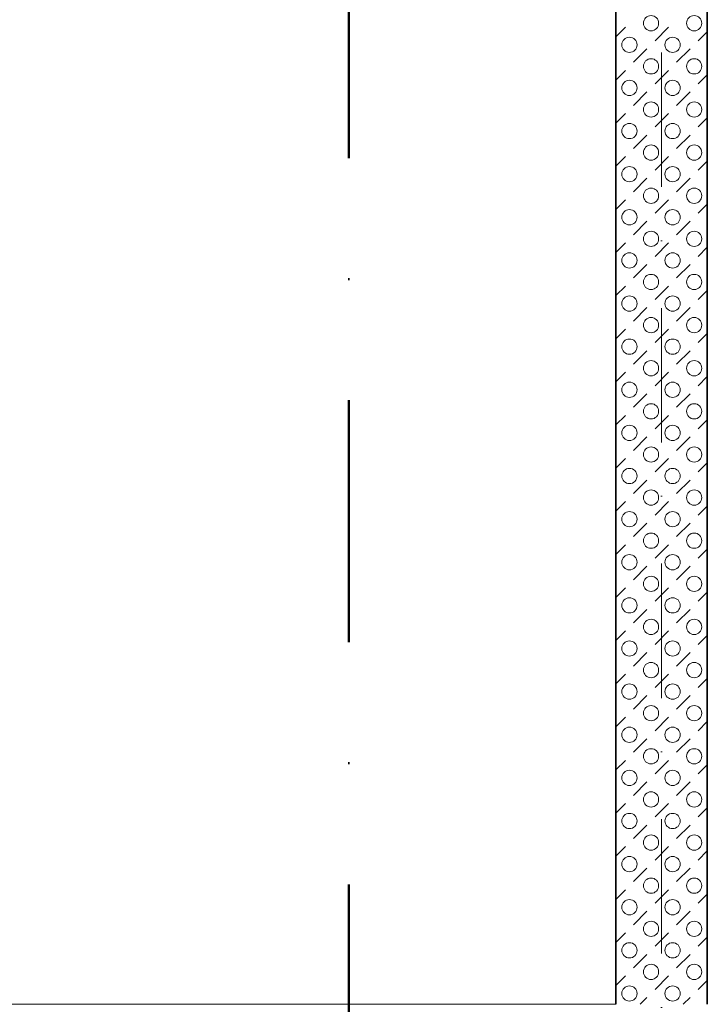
# Model space of a CAD drawing. Header units: metres. Extents: x -177922 to 5550634, y -507967 to 368279.
# Tile 65 of 125: x 3695510 to 3697313, y -64679 to -62096. Entities that reach past the tile are written whole.
import ezdxf

# ---------------------------------------------------------------- set-up
doc = ezdxf.new("R2010")
doc.units = ezdxf.units.M
doc.header["$LTSCALE"] = 0.05
doc.linetypes.add('Strichpunktlinie', pattern=[13405.555248, 7055.555344, -3527.777672, 0, -2822.222233])
doc.linetypes.add('Strichpunktlinie_ lang', pattern=[25400, 12700, -6350, 0, -6350])
for name, color, linetype in [('A_1_Bauteilschraffuren', 7, 'Continuous'), ('A_1_Wände_Innen_Massiv', 7, 'Continuous'), ('A_3_Achsen_Raster', 7, 'Continuous'), ('A_3_Schnittführung', 7, 'Continuous'), ('A_4_Umgrenzung_Raumlegende', 7, 'Continuous')]:
    doc.layers.add(name, color=color, linetype=linetype)

# ---------------------------------------------------------------- blocks, each defined once
blk = doc.blocks.new('*X127', base_point=(3733493.5, -38278.9))
at = {"layer": 'A_1_Bauteilschraffuren', "color": 253, "linetype": 'Continuous', "lineweight": 13}
for p, q in [((3697073.5, -62140.7), (3697098.7, -62115.5)), ((3697176.5, -62150.9), (3697211.8, -62115.5)), ((3697289.6, -62150.9), (3697313.5, -62127)), ((3697119.9, -62207.4), (3697155.3, -62172.1)), ((3697233.1, -62207.4), (3697268.4, -62172.1)), ((3697073.5, -62253.8), (3697098.7, -62228.6)), ((3697176.5, -62264), (3697211.8, -62228.6)), ((3697289.6, -62264), (3697313.5, -62240.1)), ((3697119.9, -62320.6), (3697155.3, -62285.2)), ((3697233.1, -62320.6), (3697268.4, -62285.2)), ((3697073.5, -62367), (3697098.7, -62341.8)), ((3697176.5, -62377.1), (3697211.8, -62341.8)), ((3697289.6, -62377.1), (3697313.5, -62353.3)), ((3697119.9, -62433.7), (3697155.3, -62398.3)), ((3697233.1, -62433.7), (3697268.4, -62398.3)), ((3697073.5, -62480.1), (3697098.7, -62454.9)), ((3697176.5, -62490.3), (3697211.8, -62454.9)), ((3697289.6, -62490.3), (3697313.5, -62466.4)), ((3697119.9, -62546.8), (3697155.3, -62511.5)), ((3697233.1, -62546.8), (3697268.4, -62511.5)), ((3697073.5, -62593.3), (3697098.7, -62568)), ((3697176.5, -62603.4), (3697211.8, -62568)), ((3697289.6, -62603.4), (3697313.5, -62579.5)), ((3697119.9, -62660), (3697155.3, -62624.6)), ((3697233.1, -62660), (3697268.4, -62624.6)), ((3697073.5, -62706.4), (3697098.7, -62681.2)), ((3697176.5, -62716.5), (3697211.8, -62681.2)), ((3697289.6, -62716.5), (3697313.5, -62692.7)), ((3697119.9, -62773.1), (3697155.3, -62737.7)), ((3697233.1, -62773.1), (3697268.4, -62737.7)), ((3697073.5, -62819.5), (3697098.7, -62794.3)), ((3697176.5, -62829.7), (3697211.8, -62794.3)), ((3697289.6, -62829.7), (3697313.5, -62805.8)), ((3697119.9, -62886.2), (3697155.3, -62850.9)), ((3697233.1, -62886.2), (3697268.4, -62850.9)), ((3697073.5, -62932.7), (3697098.7, -62907.5)), ((3697176.5, -62942.8), (3697211.8, -62907.5)), ((3697289.6, -62942.8), (3697313.5, -62918.9)), ((3697119.9, -62999.4), (3697155.3, -62964)), ((3697233.1, -62999.4), (3697268.4, -62964)), ((3697073.5, -63045.8), (3697098.7, -63020.6)), ((3697176.5, -63055.9), (3697211.8, -63020.6)), ((3697289.6, -63055.9), (3697313.5, -63032.1)), ((3697119.9, -63112.5), (3697155.3, -63077.2)), ((3697233.1, -63112.5), (3697268.4, -63077.2)), ((3697073.5, -63158.9), (3697098.7, -63133.7)), ((3697176.5, -63169.1), (3697211.8, -63133.7)), ((3697289.6, -63169.1), (3697313.5, -63145.2)), ((3697119.9, -63225.7), (3697155.3, -63190.3)), ((3697233.1, -63225.7), (3697268.4, -63190.3)), ((3697073.5, -63272.1), (3697098.7, -63246.9)), ((3697176.5, -63282.2), (3697211.8, -63246.9)), ((3697289.6, -63282.2), (3697313.5, -63258.4)), ((3697119.9, -63338.8), (3697155.3, -63303.4)), ((3697233.1, -63338.8), (3697268.4, -63303.4)), ((3697073.5, -63385.2), (3697098.7, -63360)), ((3697176.5, -63395.4), (3697211.8, -63360)), ((3697289.6, -63395.4), (3697313.5, -63371.5)), ((3697119.9, -63451.9), (3697155.3, -63416.6)), ((3697233.1, -63451.9), (3697268.4, -63416.6)), ((3697073.5, -63498.4), (3697098.7, -63473.1)), ((3697176.5, -63508.5), (3697211.8, -63473.1)), ((3697289.6, -63508.5), (3697313.5, -63484.6)), ((3697119.9, -63565.1), (3697155.3, -63529.7)), ((3697233.1, -63565.1), (3697268.4, -63529.7)), ((3697073.5, -63611.5), (3697098.7, -63586.3)), ((3697176.5, -63621.6), (3697211.8, -63586.3)), ((3697289.6, -63621.6), (3697313.5, -63597.8)), ((3697119.9, -63678.2), (3697155.3, -63642.8)), ((3697233.1, -63678.2), (3697268.4, -63642.8)), ((3697073.5, -63724.6), (3697098.7, -63699.4)), ((3697176.5, -63734.8), (3697211.8, -63699.4)), ((3697289.6, -63734.8), (3697313.5, -63710.9)), ((3697119.9, -63791.3), (3697155.3, -63756)), ((3697233.1, -63791.3), (3697268.4, -63756)), ((3697073.5, -63837.8), (3697098.7, -63812.6)), ((3697176.5, -63847.9), (3697211.8, -63812.6)), ((3697289.6, -63847.9), (3697313.5, -63824)), ((3697119.9, -63904.5), (3697155.3, -63869.1)), ((3697233.1, -63904.5), (3697268.4, -63869.1)), ((3697073.5, -63950.9), (3697098.7, -63925.7)), ((3697176.5, -63961), (3697211.8, -63925.7)), ((3697289.6, -63961), (3697313.5, -63937.2)), ((3697119.9, -64017.6), (3697155.3, -63982.3)), ((3697233.1, -64017.6), (3697268.4, -63982.3)), ((3697073.5, -64064), (3697098.7, -64038.8)), ((3697176.5, -64074.2), (3697211.8, -64038.8)), ((3697289.6, -64074.2), (3697313.5, -64050.3)), ((3697119.9, -64130.7), (3697155.3, -64095.4)), ((3697233.1, -64130.7), (3697268.4, -64095.4)), ((3697073.5, -64177.2), (3697098.7, -64152)), ((3697176.5, -64187.3), (3697211.8, -64152)), ((3697289.6, -64187.3), (3697313.5, -64163.5)), ((3697119.9, -64243.9), (3697155.3, -64208.5)), ((3697233.1, -64243.9), (3697268.4, -64208.5)), ((3697073.5, -64290.3), (3697098.7, -64265.1)), ((3697176.5, -64300.5), (3697211.8, -64265.1)), ((3697289.6, -64300.5), (3697313.5, -64276.6)), ((3697119.9, -64357), (3697155.3, -64321.7)), ((3697233.1, -64357), (3697268.4, -64321.7)), ((3697073.5, -64403.5), (3697098.7, -64378.2)), ((3697176.5, -64413.6), (3697211.8, -64378.2)), ((3697289.6, -64413.6), (3697313.5, -64389.7)), ((3697119.9, -64470.2), (3697155.3, -64434.8)), ((3697233.1, -64470.2), (3697268.4, -64434.8)), ((3697073.5, -64516.6), (3697098.7, -64491.4)), ((3697176.5, -64526.7), (3697211.8, -64491.4)), ((3697289.6, -64526.7), (3697313.5, -64502.9)), ((3697119.9, -64583.3), (3697155.3, -64547.9)), ((3697233.1, -64583.3), (3697268.4, -64547.9)), ((3697073.5, -64629.7), (3697098.7, -64604.5)), ((3697176.5, -64639.9), (3697211.8, -64604.5)), ((3697289.6, -64639.9), (3697313.5, -64616)), ((3697137.4, -64678.9), (3697155.3, -64661.1)), ((3697250.6, -64678.9), (3697268.4, -64661.1))]:
    blk.add_line(p, q, dxfattribs=at)
for centre in [(3697165.9, -62104.9), (3697279, -62104.9), (3697109.3, -62161.5), (3697222.5, -62161.5), (3697165.9, -62218), (3697279, -62218), (3697109.3, -62274.6), (3697222.5, -62274.6), (3697165.9, -62331.2), (3697279, -62331.2), (3697109.3, -62387.7), (3697222.5, -62387.7), (3697165.9, -62444.3), (3697279, -62444.3), (3697109.3, -62500.9), (3697222.5, -62500.9), (3697165.9, -62557.4), (3697279, -62557.4), (3697109.3, -62614), (3697222.5, -62614), (3697165.9, -62670.6), (3697279, -62670.6), (3697109.3, -62727.1), (3697222.5, -62727.1), (3697165.9, -62783.7), (3697279, -62783.7), (3697109.3, -62840.3), (3697222.5, -62840.3), (3697165.9, -62896.8), (3697279, -62896.8), (3697109.3, -62953.4), (3697222.5, -62953.4), (3697165.9, -63010), (3697279, -63010), (3697109.3, -63066.6), (3697222.5, -63066.6), (3697165.9, -63123.1), (3697279, -63123.1), (3697109.3, -63179.7), (3697222.5, -63179.7), (3697165.9, -63236.3), (3697279, -63236.3), (3697109.3, -63292.8), (3697222.5, -63292.8), (3697165.9, -63349.4), (3697279, -63349.4), (3697109.3, -63406), (3697222.5, -63406), (3697165.9, -63462.5), (3697279, -63462.5), (3697109.3, -63519.1), (3697222.5, -63519.1), (3697165.9, -63575.7), (3697279, -63575.7), (3697109.3, -63632.2), (3697222.5, -63632.2), (3697165.9, -63688.8), (3697279, -63688.8), (3697109.3, -63745.4), (3697222.5, -63745.4), (3697165.9, -63801.9), (3697279, -63801.9), (3697109.3, -63858.5), (3697222.5, -63858.5), (3697165.9, -63915.1), (3697279, -63915.1), (3697109.3, -63971.7), (3697222.5, -63971.7), (3697165.9, -64028.2), (3697279, -64028.2), (3697109.3, -64084.8), (3697222.5, -64084.8), (3697165.9, -64141.4), (3697279, -64141.4), (3697109.3, -64197.9), (3697222.5, -64197.9), (3697165.9, -64254.5), (3697279, -64254.5), (3697109.3, -64311.1), (3697222.5, -64311.1), (3697165.9, -64367.6), (3697279, -64367.6), (3697109.3, -64424.2), (3697222.5, -64424.2), (3697165.9, -64480.8), (3697279, -64480.8), (3697109.3, -64537.3), (3697222.5, -64537.3), (3697165.9, -64593.9), (3697279, -64593.9), (3697109.3, -64650.5), (3697222.5, -64650.5)]:
    blk.add_circle(centre, 20, dxfattribs=at)

msp = doc.modelspace()

# ---------------------------------------------------------------- linework, layer by layer
at = {"layer": 'A_1_Wände_Innen_Massiv', "color": 7, "linetype": 'Continuous', "lineweight": 35, "flags": 128}
for points in [[(3697073.496, -56378.926), (3697073.496, -64678.926)], [(3697313.496, -64678.926), (3697313.496, -56378.926)]]:
    msp.add_lwpolyline(points, dxfattribs=at)
at = {"layer": 'A_3_Achsen_Raster', "color": 7, "linetype": 'Strichpunktlinie', "lineweight": 13}
msp.add_line((3697193.496, -85997.774), (3697193.496, -37797.774), dxfattribs=at)
at = {"layer": 'A_3_Schnittführung', "color": 7, "linetype": 'Strichpunktlinie_ lang', "lineweight": 50}
msp.add_line((3696373.278, -12290.173), (3696373.278, -84477.748), dxfattribs=at)
at = {"layer": 'A_4_Umgrenzung_Raumlegende', "color": 7, "linetype": 'Continuous', "lineweight": 13, "flags": 128}
msp.add_lwpolyline([(3677363.496, -56378.926), (3677363.496, -64678.926), (3697073.496, -64678.926), (3697073.496, -56378.926)], close=True, dxfattribs=at)

# ---------------------------------------------------------------- block references
at = {"layer": 'A_1_Wände_Innen_Massiv', "color": 7, "lineweight": 35}
msp.add_blockref('*X127', (3733493.496, -38278.926), dxfattribs=at)

doc.saveas('drawing.dxf')
